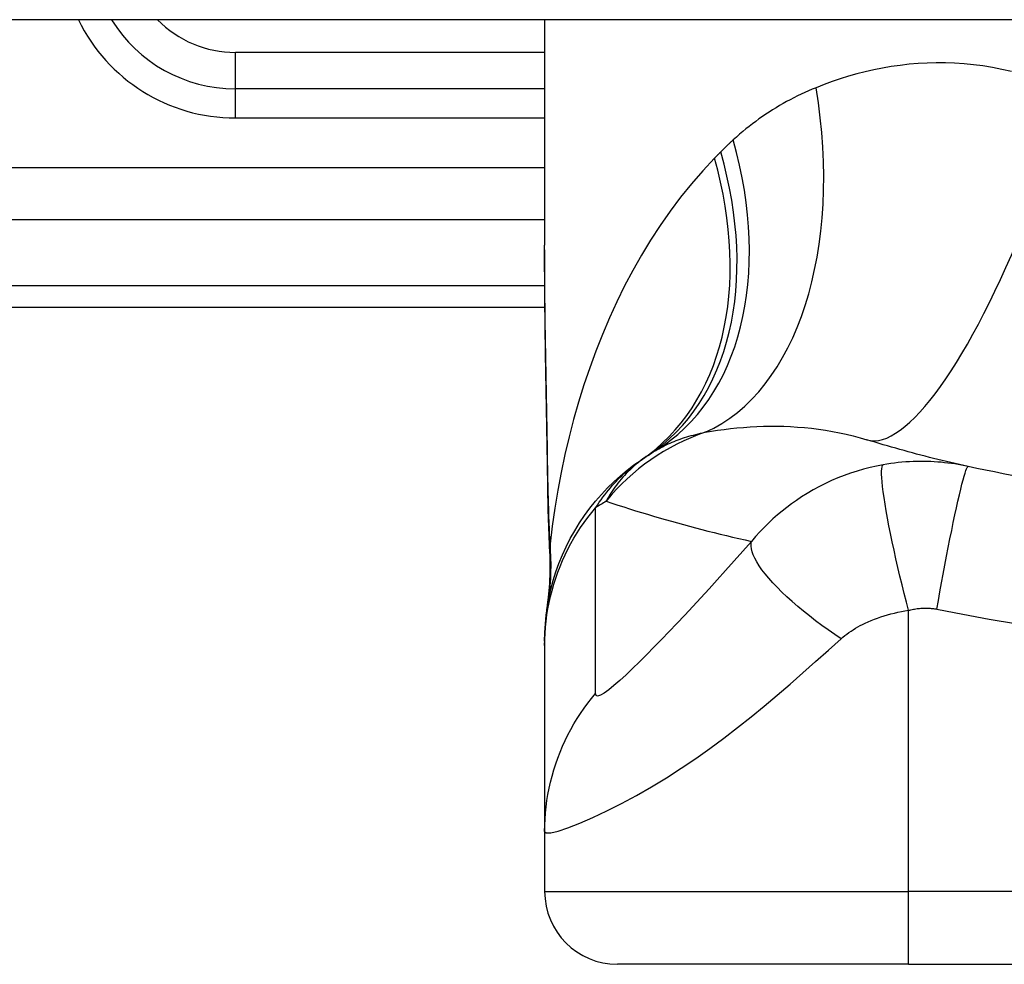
# Model space of a CAD drawing. Header units: inches. Extents: x 14 to 456, y 41 to 215.
# Tile 206 of 256: x 104.681 to 105.214, y 213.002 to 213.513. Entities that reach past the tile are written whole.
import ezdxf

# ---------------------------------------------------------------- set-up
doc = ezdxf.new("R2010")
doc.units = ezdxf.units.IN
doc.header["$MEASUREMENT"] = 0
doc.layers.add('Visible Edges(ANSI)', color=7, linetype='Continuous', lineweight=25)
doc.layers.add('Visible Tangent Edges(ANSI)', color=7, linetype='Continuous', lineweight=25)

msp = doc.modelspace()

# ---------------------------------------------------------------- linework, layer by layer
at = {"layer": 'Visible Edges(ANSI)'}
for p, q in [((109.5002228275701, 213.5133270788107), (61.89522282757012, 213.513327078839)), ((104.9653645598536, 213.513327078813), (104.9653645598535, 213.3913785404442)), ((104.9653645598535, 213.4759176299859), (104.7980417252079, 213.475917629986)), ((104.601191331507, 213.3578073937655), (104.9655524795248, 213.3578073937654)), ((104.9653646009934, 213.1771994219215), (104.9653646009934, 213.1747780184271)), ((104.9653646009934, 213.1747780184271), (104.9653646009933, 213.0743523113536)), ((104.9653645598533, 213.0743523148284), (104.9653645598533, 213.0418152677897)), ((105.162214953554, 213.0024451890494), (105.0047346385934, 213.0024451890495)), ((105.162214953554, 213.0024451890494), (105.5362307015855, 213.0024451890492))]:
    msp.add_line(p, q, dxfattribs=at)
at = {"layer": 'Visible Edges(ANSI)', "flags": 128}
for points in [[(104.9668249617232, 213.2728026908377), (104.9663425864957, 213.3029766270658), (104.9658687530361, 213.3328642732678), (104.9655080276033, 213.3623650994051), (104.9653646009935, 213.3913785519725)], [(105.1944803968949, 213.2716733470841), (105.1921215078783, 213.2721956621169), (105.1897693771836, 213.2727252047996), (105.1874240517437, 213.2732618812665), (105.1850854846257, 213.2738057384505), (105.1827536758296, 213.2743566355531), (105.1804285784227, 213.2749146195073), (105.1781102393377, 213.27547964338), (105.1757986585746, 213.2760517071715), (105.1734937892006, 213.2766307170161), (105.171195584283, 213.2772166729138), (105.1689041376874, 213.2778095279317), (105.166619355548, 213.2784093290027), (105.1643412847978, 213.2790159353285), (105.162069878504, 213.2796294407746), (105.1598051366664, 213.2802497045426), (105.1575471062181, 213.2808767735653), (105.1552956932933, 213.2815106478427), (105.1530509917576, 213.2821512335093), (105.1508129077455, 213.2827985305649), (105.1485815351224, 213.283452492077), (105.146356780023, 213.2841131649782), (105.1441386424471, 213.2847804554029), (105.1419271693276, 213.2854543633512), (105.1397223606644, 213.2861348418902)], [(104.9653646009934, 213.1771994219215), (104.965455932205, 213.1818439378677), (104.9657332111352, 213.1865233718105), (104.966200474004, 213.1912267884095), (104.9668612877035, 213.1959429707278), (104.967718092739, 213.2006602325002), (104.9687723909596, 213.2053664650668), (104.9700248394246, 213.2100494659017), (104.9714749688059, 213.2146968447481), (104.9731212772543, 213.2192961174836), (104.9749614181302, 213.2238350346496), (104.9769918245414, 213.2283013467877), (104.9792079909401, 213.2326832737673), (104.9816042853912, 213.2369692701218), (104.9841744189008, 213.2411484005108), (104.9869110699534, 213.2452102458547), (104.9898059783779, 213.2491451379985), (104.9928505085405, 213.2529441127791), (104.9960348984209, 213.2565990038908), (104.9993493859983, 213.2601025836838), (105.0027831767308, 213.2634484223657), (105.0063256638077, 213.2666312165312), (105.0099656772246, 213.2696463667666), (105.0136919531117, 213.2724904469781), (105.0174931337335, 213.2751608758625)], [(104.9681665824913, 213.2246988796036), (104.9673257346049, 213.2484977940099), (104.9668249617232, 213.2728026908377)], [(105.2182037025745, 213.2668969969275), (105.2134400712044, 213.2677873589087), (105.2086847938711, 213.2687103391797), (105.2039382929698, 213.2696658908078), (105.1992009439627, 213.2706541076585), (105.1944803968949, 213.2716733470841)], [(104.9681665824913, 213.2246988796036), (104.9681182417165, 213.2095230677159), (104.9666242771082, 213.1944035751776)]]:
    msp.add_lwpolyline(points, dxfattribs=at)
at = {"layer": 'Visible Edges(ANSI)'}
for centre, radius, start, end in [((104.7980417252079, 213.5546577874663), 0.0787401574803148, 211.6615115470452, 269.9999999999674), ((105.0865216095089, 213.1792345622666), 0.1181102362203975, 121.3000677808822, 123.5208159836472), ((105.3492228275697, 212.7826494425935), 0.59381149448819, 123.5208159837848, 123.9621279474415), ((105.0047346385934, 213.0418152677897), 0.0393700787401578, 180, 269.9999999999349)]:
    msp.add_arc(centre, radius, start, end, dxfattribs=at)
at = {"layer": 'Visible Tangent Edges(ANSI)'}
for p, q in [((104.7980417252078, 213.4759176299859), (104.7980417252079, 213.495602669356)), ((104.9653645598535, 213.4956026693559), (104.7980417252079, 213.495602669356)), ((104.7980417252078, 213.4601695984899), (104.7980417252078, 213.4759176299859)), ((104.7980417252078, 213.4601695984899), (104.9653645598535, 213.4601695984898)), ((104.9653645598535, 213.4331701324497), (104.3752721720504, 213.4331701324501)), ((104.4213050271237, 213.4053312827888), (104.9653645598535, 213.4053312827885)), ((104.9654501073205, 213.3693386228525), (104.601191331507, 213.3693386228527)), ((105.162214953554, 213.0418152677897), (105.1622149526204, 213.1938944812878)), ((104.9653645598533, 213.0418152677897), (105.162214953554, 213.0418152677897)), ((105.5362307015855, 213.0418152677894), (105.162214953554, 213.0418152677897)), ((105.162214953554, 213.0024451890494), (105.162214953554, 213.0418152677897))]:
    msp.add_line(p, q, dxfattribs=at)
at = {"layer": 'Visible Tangent Edges(ANSI)', "flags": 128}
for points in [[(105.2179381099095, 213.4852900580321), (105.212760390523, 213.4864774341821), (105.2075949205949, 213.4874872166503), (105.2024475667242, 213.4883220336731), (105.1973271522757, 213.4889851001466), (105.1922403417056, 213.4894808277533), (105.1871884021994, 213.4898136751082), (105.1821725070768, 213.489988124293), (105.177193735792, 213.4900086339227), (105.1722534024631, 213.4898796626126), (105.1673526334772, 213.4896056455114), (105.1624926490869, 213.4891910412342), (105.157674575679, 213.4886403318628), (105.1528995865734, 213.4879572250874), (105.1481694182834, 213.4871454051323), (105.1434862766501, 213.4862094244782), (105.1388524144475, 213.4851538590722), (105.1342700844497, 213.4839832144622), (105.1297414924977, 213.4827020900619), (105.1252688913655, 213.4813150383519), (105.1208544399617, 213.4798265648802), (105.1165004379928, 213.4782412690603), (105.1122090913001, 213.4765636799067)], [(105.1122090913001, 213.4765636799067), (105.1101683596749, 213.4757216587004), (105.1081413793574, 213.4748514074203), (105.1061283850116, 213.4739528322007), (105.1041297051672, 213.4730259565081), (105.1021455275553, 213.4720706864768), (105.1001760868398, 213.471086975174), (105.0982217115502, 213.470074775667), (105.096282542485, 213.4690340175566), (105.0943586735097, 213.4679645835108), (105.0924501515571, 213.4668662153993), (105.09055702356, 213.4657387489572), (105.0886793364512, 213.4645819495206), (105.0868172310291, 213.463395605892), (105.0849707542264, 213.4621795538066), (105.0831399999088, 213.4609335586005), (105.0813251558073, 213.4596574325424), (105.0795265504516, 213.4583511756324), (105.077744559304, 213.4570146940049), (105.07597927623, 213.4556478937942), (105.0742309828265, 213.4542506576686), (105.0724999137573, 213.4528228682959), (105.070786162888, 213.4513644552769), (105.0690900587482, 213.4498752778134), (105.0674117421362, 213.448355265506)], [(105.0674117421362, 213.448355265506), (105.0671227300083, 213.4480889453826), (105.0668341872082, 213.4478220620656), (105.0665460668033, 213.4475546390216), (105.0662584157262, 213.447286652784), (105.0659711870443, 213.447018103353), (105.0656844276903, 213.4467489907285), (105.0653981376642, 213.4464793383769), (105.0651122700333, 213.4462091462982), (105.0648268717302, 213.445938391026), (105.0645418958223, 213.4456670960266), (105.0642573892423, 213.4453952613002), (105.0639733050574, 213.4451228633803), (105.0636896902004, 213.4448499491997), (105.0634065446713, 213.4445764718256), (105.0631238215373, 213.4443024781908), (105.0628415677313, 213.4440279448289), (105.0625597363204, 213.4437528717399), (105.0622783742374, 213.4434772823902), (105.0619974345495, 213.443201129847), (105.0617170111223, 213.4429244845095), (105.0614369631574, 213.4426472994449), (105.0611574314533, 213.4423695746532), (105.0608783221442, 213.4420913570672), (105.0605996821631, 213.4418125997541)], [(105.0605996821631, 213.4418125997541), (105.0604591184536, 213.4416717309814), (105.0603186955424, 213.4415308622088), (105.0601784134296, 213.4413899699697), (105.060038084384, 213.4412490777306), (105.0598979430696, 213.4411081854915), (105.0597578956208, 213.4409672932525), (105.0596179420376, 213.440826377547), (105.0594780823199, 213.4406854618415), (105.0593382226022, 213.4405445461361), (105.0591985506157, 213.4404036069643), (105.0590588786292, 213.4402626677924), (105.0589193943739, 213.4401217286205), (105.0587800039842, 213.4399807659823), (105.0586406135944, 213.4398398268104), (105.0585014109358, 213.4396988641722), (105.0583622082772, 213.4395578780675), (105.0582230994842, 213.4394169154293), (105.0580841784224, 213.4392759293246), (105.0579452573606, 213.4391349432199), (105.0578065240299, 213.4389939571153), (105.0576677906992, 213.4388529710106), (105.0575291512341, 213.4387119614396), (105.0573906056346, 213.4385709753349), (105.0572522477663, 213.4384299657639)], [(105.0572522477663, 213.4384299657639), (105.0508700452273, 213.4316607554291), (105.0447325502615, 213.4246215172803), (105.0388395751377, 213.417331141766), (105.033190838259, 213.4098084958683), (105.0277860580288, 213.4020716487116), (105.022624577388, 213.3941385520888), (105.0177057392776, 213.3860270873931), (105.0130286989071, 213.3777547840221), (105.0085836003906, 213.3693229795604), (105.0043647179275, 213.3607356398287), (105.0003705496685, 213.3520026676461), (104.9965996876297, 213.3431342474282), (104.9930506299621, 213.3341404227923), (104.9897218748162, 213.3250311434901), (104.9866119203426, 213.3158165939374), (104.9837194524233, 213.3065068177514), (104.9810440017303, 213.2971119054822), (104.9785842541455, 213.2876413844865), (104.9763388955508, 213.2781047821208), (104.9743067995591, 213.268511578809), (104.9724865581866, 213.2588713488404), (104.9708769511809, 213.2491935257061), (104.9694766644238, 213.2394876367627), (104.9682843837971, 213.2297631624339)], [(104.9669869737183, 213.2733901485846), (104.9669022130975, 213.278419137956), (104.966815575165, 213.2834419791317), (104.9667275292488, 213.2884576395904), (104.9666383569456, 213.293465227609), (104.9665485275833, 213.2984638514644), (104.9664583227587, 213.3034532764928), (104.9663683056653, 213.3084333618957), (104.9662788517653, 213.3134039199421), (104.9661905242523, 213.3183646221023), (104.9661038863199, 213.3233152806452), (104.9660193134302, 213.3282556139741), (104.9659374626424, 213.3331853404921), (104.9658588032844, 213.3381042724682), (104.9657837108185, 213.3430120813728), (104.9657127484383, 213.3479085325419), (104.9656466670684, 213.3527928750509), (104.965585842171, 213.3576643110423), (104.9655310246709, 213.3625225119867), (104.9654829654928, 213.3673671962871), (104.9654421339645, 213.3721981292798), (104.9654091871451, 213.377014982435), (104.9653848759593, 213.381817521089), (104.9653697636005, 213.3866054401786), (104.9653645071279, 213.3913785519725)], [(105.0522133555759, 213.290181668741), (105.0555648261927, 213.2907473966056), (105.0589590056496, 213.2912678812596), (105.062393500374, 213.2917404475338), (105.0658657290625, 213.2921625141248), (105.0693733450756, 213.2925314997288), (105.0729138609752, 213.292844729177), (105.0764847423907, 213.2930996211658), (105.0800836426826, 213.2932935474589), (105.0837081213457, 213.2934239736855), (105.0873567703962, 213.2934888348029), (105.0910283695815, 213.2934855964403), (105.094721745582, 213.2934115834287), (105.0984355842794, 213.2932641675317), (105.102168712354, 213.2930406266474), (105.1059198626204, 213.2927383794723), (105.1096877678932, 213.2923547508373), (105.1134685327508, 213.291887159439), (105.1172529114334, 213.2913336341), (105.1210352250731, 213.2906928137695), (105.1248098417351, 213.2899632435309), (105.1285712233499, 213.2891434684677), (105.1323137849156, 213.2882324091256), (105.1360325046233, 213.2872296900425), (105.1397223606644, 213.2861348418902)], [(105.0251609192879, 213.2801548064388), (105.0261154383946, 213.2807240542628), (105.0270846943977, 213.2812801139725), (105.0280688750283, 213.2818229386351), (105.029067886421, 213.2823526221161), (105.0300820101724, 213.2828690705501), (105.0311110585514, 213.2833722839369), (105.0321551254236, 213.2838622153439), (105.0332143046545, 213.2843389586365), (105.0342885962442, 213.2848023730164), (105.0353779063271, 213.2852525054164), (105.0364822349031, 213.2856893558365), (105.0376014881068, 213.2861129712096), (105.0387358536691, 213.2865234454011), (105.0398854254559, 213.2869207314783), (105.0410501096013, 213.2873050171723), (105.0422299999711, 213.2876762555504), (105.0434251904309, 213.2880344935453), (105.0446356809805, 213.2883798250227), (105.0458613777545, 213.2887122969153), (105.0471021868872, 213.2890318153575), (105.0483579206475, 213.2893385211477), (105.0496284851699, 213.2896323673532), (105.0509135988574, 213.2899134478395), (105.0522133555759, 213.290181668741)], [(104.9929336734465, 213.2493311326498), (104.9939219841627, 213.2508416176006), (104.9949144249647, 213.2523050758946), (104.995910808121, 213.2537229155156), (104.9969107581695, 213.2550965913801), (104.9979141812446, 213.2564276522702), (104.998920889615, 213.2577175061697), (104.999930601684, 213.258967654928), (105.0009431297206, 213.2601795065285), (105.0019582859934, 213.261354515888), (105.0029758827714, 213.2624935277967), (105.0039959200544, 213.2635974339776), (105.0050183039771, 213.2646671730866), (105.0060430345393, 213.2657035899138), (105.0070701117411, 213.266707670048), (105.0080993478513, 213.2676802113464), (105.0091308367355, 213.2686221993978), (105.010164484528, 213.2695344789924), (105.0112010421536, 213.2704184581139), (105.0122409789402, 213.2712748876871), (105.0132843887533, 213.2721042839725), (105.014331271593, 213.2729070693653), (105.0153816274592, 213.273683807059), (105.0164355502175, 213.2744349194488), (105.0174931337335, 213.2751608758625)], [(105.0212963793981, 213.2777013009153), (105.0199311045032, 213.2767748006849), (105.018611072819, 213.2758349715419), (105.0173351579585, 213.2748825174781), (105.0161017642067, 213.2739180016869), (105.0149097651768, 213.2729420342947), (105.0137578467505, 213.2719552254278), (105.0126445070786, 213.2709581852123), (105.0115685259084, 213.2699515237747), (105.0105285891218, 213.2689358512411), (105.0095232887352, 213.267911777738), (105.0085514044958, 213.2668798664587), (105.0076118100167, 213.265840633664), (105.0067038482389, 213.2647943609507), (105.0058268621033, 213.2637412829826), (105.0049800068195, 213.2626817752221), (105.0041627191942, 213.261616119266), (105.0033742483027, 213.2605446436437), (105.0026138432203, 213.2594675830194), (105.001880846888, 213.2583852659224), (105.0011746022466, 213.2572980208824), (105.0004942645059, 213.256206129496), (104.9998391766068, 213.2551099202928), (104.9992086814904, 213.2540096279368), (104.9986020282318, 213.2529056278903)], [(104.9668249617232, 213.2728026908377), (104.9668248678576, 213.272827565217), (104.9668254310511, 213.2728523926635), (104.9668265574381, 213.2728771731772), (104.9668283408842, 213.272901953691), (104.9668306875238, 213.2729266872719), (104.9668336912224, 213.27295137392), (104.9668372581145, 213.2729760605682), (104.9668414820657, 213.2730007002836), (104.9668462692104, 213.2730252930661), (104.9668516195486, 213.2730498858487), (104.9668575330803, 213.2730744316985), (104.9668641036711, 213.2730989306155), (104.9668711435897, 213.2731233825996), (104.9668788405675, 213.2731478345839), (104.9668871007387, 213.2731722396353), (104.9668959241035, 213.2731965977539), (104.9669054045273, 213.2732209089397), (104.966915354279, 213.2732452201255), (104.9669258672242, 213.2732694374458), (104.9669370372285, 213.273293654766), (104.9669486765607, 213.2733178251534), (104.9669608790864, 213.2733419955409), (104.9669736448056, 213.2733660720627), (104.9669869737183, 213.2733901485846)], [(104.9682843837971, 213.2297631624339), (104.9682033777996, 213.2315415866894), (104.9681252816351, 213.233324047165), (104.9680498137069, 213.235110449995), (104.9679769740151, 213.2369007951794), (104.9679066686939, 213.2386948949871), (104.967838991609, 213.2404927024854), (104.9677736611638, 213.2422941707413), (104.9677107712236, 213.2440991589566), (104.967650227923, 213.2459075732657), (104.9675919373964, 213.2477194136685), (104.9675358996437, 213.2495344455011), (104.967482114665, 213.2513527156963), (104.9674303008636, 213.2531740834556), (104.9673806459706, 213.2549984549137), (104.9673329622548, 213.2568258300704), (104.9672872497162, 213.2586559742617), (104.9672435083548, 213.2604888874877), (104.9672015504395, 213.2623243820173), (104.9671614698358, 213.2641625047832), (104.9671231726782, 213.2660031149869), (104.9670865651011, 213.2678462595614), (104.9670517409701, 213.2696917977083), (104.967018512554, 213.2715397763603), (104.9669869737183, 213.2733901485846)], [(105.148475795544, 213.2725986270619), (105.1449442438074, 213.2719166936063), (105.1414147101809, 213.2711237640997), (105.1378905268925, 213.2702186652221), (105.134380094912, 213.2692020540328), (105.1308924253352, 213.2680752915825), (105.1274351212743, 213.2668401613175), (105.1240067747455, 213.2654953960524), (105.1206127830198, 213.264042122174), (105.1172710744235, 213.2624880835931), (105.1139776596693, 213.2608316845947), (105.1106726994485, 213.2590387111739), (105.1073828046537, 213.2571169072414), (105.1043389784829, 213.2552115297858), (105.101581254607, 213.2533742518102), (105.0989317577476, 213.2515030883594), (105.0963353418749, 213.2495619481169), (105.0937881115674, 213.2475478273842), (105.0912864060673, 213.2454575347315), (105.08882947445, 213.243288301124), (105.086417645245, 213.2410375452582), (105.0840512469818, 213.2387026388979), (105.0817306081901, 213.2362810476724), (105.0794565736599, 213.2337702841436), (105.0772317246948, 213.2311680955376)], [(105.1622149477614, 213.1938944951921), (105.1610538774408, 213.198389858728), (105.1598947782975, 213.2029739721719), (105.1587449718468, 213.2076243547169), (105.1576122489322, 213.2123157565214), (105.1565046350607, 213.2170204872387), (105.1554306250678, 213.2217089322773), (105.1543985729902, 213.2263496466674), (105.1534168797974, 213.2309103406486), (105.1524935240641, 213.2353582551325), (105.1516360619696, 213.2396609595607), (105.1508513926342, 213.2437872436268), (105.1501455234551, 213.2477075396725), (105.1495233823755, 213.2513948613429), (105.1489889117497, 213.2548253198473), (105.1485447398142, 213.2579787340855), (105.1481923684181, 213.2608387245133), (105.14793193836, 213.2633934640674), (105.1477625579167, 213.2656352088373), (105.147682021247, 213.2675606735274), (105.1476872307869, 213.2691707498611), (105.1477741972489, 213.2704699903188), (105.147938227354, 213.2714665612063), (105.1481740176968, 213.2721715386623), (105.148475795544, 213.2725986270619)], [(105.1944803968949, 213.2716733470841), (105.1926778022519, 213.2720544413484), (105.1908680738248, 213.272407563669), (105.189050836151, 213.272732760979), (105.1872265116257, 213.2730297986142), (105.1853953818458, 213.2732985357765), (105.1835577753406, 213.2735388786), (105.1817137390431, 213.2737506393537), (105.1798628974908, 213.2739337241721), (105.1780051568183, 213.2740879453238), (105.1761452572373, 213.2742128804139), (105.1742862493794, 213.2743083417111), (105.1724164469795, 213.2743747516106), (105.1705279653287, 213.2744117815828), (105.1686231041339, 213.2744185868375), (105.1667042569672, 213.2743946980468), (105.1647601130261, 213.2743385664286), (105.1627680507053, 213.2742473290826), (105.1607198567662, 213.2741184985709), (105.1586705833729, 213.2739540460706), (105.1566615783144, 213.2737581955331), (105.1546492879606, 213.2735270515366), (105.1526107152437, 213.2732572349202), (105.150549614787, 213.2729477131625), (105.148475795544, 213.2725986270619)], [(105.1775463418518, 213.1945571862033), (105.178368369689, 213.1991906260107), (105.1792183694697, 213.2039122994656), (105.1800927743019, 213.2086973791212), (105.1809872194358, 213.2135180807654), (105.1818968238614, 213.2183437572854), (105.1828161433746, 213.2231415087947), (105.1837392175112, 213.2278766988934), (105.1846597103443, 213.2325136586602), (105.1855710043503, 213.2370162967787), (105.1864663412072, 213.2413491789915), (105.1873390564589, 213.2454782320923), (105.18818267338, 213.2493717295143), (105.1889909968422, 213.2530009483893), (105.1897583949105, 213.2563408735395), (105.190479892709, 213.2593709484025), (105.1911512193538, 213.2620753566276), (105.1917689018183, 213.2644431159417), (105.192330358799, 213.2664684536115), (105.1928339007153, 213.2681503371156), (105.1932786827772, 213.2694924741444), (105.1936646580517, 213.270502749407), (105.1939925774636, 213.2711927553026), (105.1942638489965, 213.2715771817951), (105.1944803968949, 213.2716733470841)], [(104.9653646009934, 213.1747780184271), (104.9654126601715, 213.1780908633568), (104.9655577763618, 213.1814163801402), (104.9658010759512, 213.1847503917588), (104.9661434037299, 213.1880888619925), (104.9665853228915, 213.1914274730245), (104.9671273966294, 213.1947620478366), (104.9677696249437, 213.1980881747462), (104.9685119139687, 213.2014015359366), (104.9693539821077, 213.2046978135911), (104.9702950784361, 213.20797264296), (104.9713343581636, 213.2112217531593), (104.9724706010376, 213.2144408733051), (104.97370249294, 213.2176258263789), (104.9750283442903, 213.220772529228), (104.9764462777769, 213.2238769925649), (104.9779541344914, 213.226935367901), (104.9795495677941, 213.2299439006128), (104.9812301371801, 213.2328990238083), (104.9829929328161, 213.2357973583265), (104.9848351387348, 213.2386357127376), (104.9867536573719, 213.2414109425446), (104.988745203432, 213.2441203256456), (104.9908063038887, 213.2467611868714), (104.9929336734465, 213.2493311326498)], [(104.9929012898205, 213.1488179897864), (104.9929336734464, 213.1530296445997), (104.9929336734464, 213.1572199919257), (104.9929336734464, 213.161415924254), (104.9929336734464, 213.1656009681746), (104.9929336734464, 213.1697833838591), (104.9929336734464, 213.1739686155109), (104.9929336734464, 213.1781548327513), (104.9929336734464, 213.1823406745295), (104.9929336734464, 213.1865260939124), (104.9929336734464, 213.190711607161), (104.9929336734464, 213.1948972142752), (104.9929336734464, 213.1990828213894), (104.9929336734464, 213.2032684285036), (104.9929336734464, 213.2074540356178), (104.9929336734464, 213.2116396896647), (104.9929336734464, 213.2158252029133), (104.9929336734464, 213.2200104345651), (104.9929336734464, 213.2241962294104), (104.9929336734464, 213.2283829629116), (104.9929336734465, 213.2325686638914), (104.9929336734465, 213.2367506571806), (104.9929336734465, 213.2409342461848), (104.9929336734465, 213.2451321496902), (104.9929336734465, 213.2493311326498)], [(104.9986020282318, 213.2529056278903), (105.001761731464, 213.2518566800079), (105.0049314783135, 213.2508199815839), (105.0081110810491, 213.2497954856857), (105.0113008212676, 213.2487833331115), (105.0145004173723, 213.2477834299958), (105.0177101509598, 213.2467959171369), (105.0209300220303, 213.2458207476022), (105.0241598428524, 213.2448580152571), (105.0273998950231, 213.2439076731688), (105.030649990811, 213.2429698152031), (105.0339103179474, 213.2420444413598), (105.0371808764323, 213.2411315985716), (105.0404615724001, 213.2402313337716), (105.0437524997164, 213.2393436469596), (105.0470536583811, 213.2384685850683), (105.0503651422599, 213.2376061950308), (105.0536869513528, 213.2367564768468), (105.0570191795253, 213.2359194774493), (105.060361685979, 213.2350953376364), (105.063714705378, 213.2342840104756), (105.0670781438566, 213.2334855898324), (105.0704521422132, 213.2327000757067), (105.073836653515, 213.2319275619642), (105.0772317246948, 213.2311680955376)], [(104.968187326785, 213.2267873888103), (104.9681818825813, 213.2267008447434), (104.9681769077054, 213.226614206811), (104.9681723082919, 213.2265275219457), (104.9681680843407, 213.2264408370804), (104.9681643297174, 213.2263540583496), (104.9681608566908, 213.2262672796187), (104.9681578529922, 213.226180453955), (104.9681552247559, 213.2260935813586), (104.9681529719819, 213.2260066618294), (104.9681511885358, 213.2259196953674), (104.9681496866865, 213.2258327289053), (104.9681486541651, 213.2257456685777), (104.968147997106, 213.2256586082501), (104.9681477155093, 213.2255715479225), (104.9681479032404, 213.2254843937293), (104.968148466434, 213.2253972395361), (104.9681494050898, 213.2253100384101), (104.9681507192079, 213.2252227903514), (104.9681524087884, 213.2251355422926), (104.9681545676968, 213.2250482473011), (104.9681571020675, 213.2249609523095), (104.9681600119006, 213.2248736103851), (104.968163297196, 213.224786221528), (104.9681670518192, 213.2246988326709)], [(104.9682843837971, 213.2297631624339), (104.9682802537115, 213.2295882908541), (104.9682761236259, 213.2294173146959), (104.9682720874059, 213.2292502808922), (104.9682680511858, 213.2290872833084), (104.9682640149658, 213.2289284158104), (104.9682599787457, 213.2287737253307), (104.9682559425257, 213.228623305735), (104.9682519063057, 213.2284772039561), (104.9682479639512, 213.2283355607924), (104.9682439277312, 213.2281984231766), (104.9682399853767, 213.2280657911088), (104.9682359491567, 213.2279378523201), (104.9682320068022, 213.2278145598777), (104.9682279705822, 213.22769605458), (104.9682240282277, 213.2275823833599), (104.9682199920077, 213.2274735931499), (104.9682159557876, 213.2273697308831), (104.9682119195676, 213.2272709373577), (104.9682078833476, 213.2271772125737), (104.9682038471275, 213.2270886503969), (104.9681997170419, 213.2270052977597), (104.9681955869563, 213.2269272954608), (104.9681914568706, 213.2268546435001), (104.968187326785, 213.2267873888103)], [(105.0772317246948, 213.2311680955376), (105.0725561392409, 213.2258532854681), (105.0678817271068, 213.2205834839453), (105.0632839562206, 213.2154447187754), (105.0587541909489, 213.2104246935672), (105.0542759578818, 213.2055023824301), (105.0498418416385, 213.2006684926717), (105.045458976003, 213.1959307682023), (105.0411354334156, 213.1912982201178), (105.0368753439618, 213.1867763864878), (105.032681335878, 213.1823693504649), (105.0285580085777, 213.178084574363), (105.024513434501, 213.1739340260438), (105.020557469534, 213.1699327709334), (105.0167056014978, 213.1661038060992), (105.0129760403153, 213.1624738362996), (105.0093973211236, 213.1590827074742), (105.006004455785, 213.1559789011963), (105.0028499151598, 213.153230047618), (104.9999955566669, 213.1509144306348), (104.9975159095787, 213.1491223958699), (104.9955027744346, 213.1479578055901), (104.9940291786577, 213.1474919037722), (104.9931517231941, 213.1477747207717), (104.9929012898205, 213.1488179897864)], [(105.1257518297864, 213.1784859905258), (105.1222698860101, 213.1808411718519), (105.1188015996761, 213.1832614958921), (105.1153638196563, 213.1857388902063), (105.1119742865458, 213.1882641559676), (105.108651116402, 213.1908271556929), (105.1054128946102, 213.1934168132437), (105.1022781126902, 213.1960213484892), (105.0992650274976, 213.1986283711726), (105.0963912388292, 213.2012249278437), (105.0936734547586, 213.2037980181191), (105.0911272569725, 213.2063344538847), (105.0887664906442, 213.2088213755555), (105.086603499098, 213.2112462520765), (105.0846485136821, 213.2135971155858), (105.0829096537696, 213.2158629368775), (105.0813928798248, 213.2180335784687), (105.0801017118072, 213.2201000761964), (105.0790375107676, 213.2220546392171), (105.0781994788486, 213.223890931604), (105.077584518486, 213.225603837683), (105.0771877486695, 213.2271896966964), (105.0770024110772, 213.2286461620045), (105.0770202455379, 213.2299722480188), (105.0772317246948, 213.2311680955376)], [(105.1622149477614, 213.1938944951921), (105.1628873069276, 213.1940630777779), (105.1635577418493, 213.1942179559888), (105.1642228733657, 213.1943589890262), (105.1648813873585, 213.1944864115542), (105.1655407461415, 213.1946012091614), (105.1662152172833, 213.1947046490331), (105.1668911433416, 213.1947952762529), (105.1675503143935, 213.1948724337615), (105.1681952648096, 213.194936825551), (105.1688333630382, 213.1949893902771), (105.1694682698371, 213.1950305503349), (105.1700990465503, 213.1950603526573), (105.1707248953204, 213.1950791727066), (105.1713483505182, 213.1950869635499), (105.1719732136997, 213.1950835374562), (105.172598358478, 213.1950689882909), (105.1732222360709, 213.1950434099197), (105.1738446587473, 213.1950068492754), (105.1744657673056, 213.1949592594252), (105.1750854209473, 213.1949006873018), (105.1757034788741, 213.1948311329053), (105.1763198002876, 213.1947506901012), (105.1769340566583, 213.1946594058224), (105.1775463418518, 213.1945571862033)], [(105.1257518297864, 213.1784859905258), (105.126758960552, 213.1793606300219), (105.1278026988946, 213.1802142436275), (105.1288816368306, 213.1810468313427), (105.1299952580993, 213.1818585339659), (105.1311434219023, 213.1826496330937), (105.13232579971, 213.1834203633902), (105.1335422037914, 213.1841708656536), (105.1347929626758, 213.1849015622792), (105.1360799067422, 213.1856128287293), (105.1374050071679, 213.1863052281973), (105.1387979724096, 213.1869893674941), (105.140354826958, 213.187696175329), (105.1420545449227, 213.1884098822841), (105.1437724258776, 213.189085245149), (105.1454936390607, 213.1897191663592), (105.1472503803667, 213.1903217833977), (105.1490445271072, 213.1908929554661), (105.150866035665, 213.1914299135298), (105.152711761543, 213.1919316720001), (105.154581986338, 213.1923982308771), (105.1564723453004, 213.1928285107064), (105.1583774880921, 213.193221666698), (105.160292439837, 213.1935769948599), (105.1622149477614, 213.1938944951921)], [(105.1775463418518, 213.1945571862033), (105.1916878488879, 213.1918084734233), (105.2058462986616, 213.1891123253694), (105.2200528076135, 213.1866776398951)], [(104.9653646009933, 213.0743523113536), (104.9661906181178, 213.0735308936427), (104.9686685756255, 213.0735961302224), (104.9726613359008, 213.0745271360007), (104.9779581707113, 213.0762648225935), (104.9843055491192, 213.0787289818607), (104.9914083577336, 213.0818065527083), (104.9990232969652, 213.0853981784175), (105.0069522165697, 213.089416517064), (105.0150312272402, 213.0937847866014), (105.0231520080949, 213.0984455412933), (105.0312296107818, 213.1033497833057), (105.0392160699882, 213.108461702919), (105.0470737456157, 213.1137493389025), (105.054786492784, 213.1191885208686), (105.0623476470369, 213.1247580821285), (105.0697616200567, 213.130441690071), (105.0770415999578, 213.1362260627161), (105.0841988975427, 213.142096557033), (105.0912426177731, 213.1480351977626), (105.098185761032, 213.154025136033), (105.1050691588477, 213.1600665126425), (105.1119520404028, 213.1661713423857), (105.1188795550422, 213.1723429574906), (105.1257518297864, 213.1784859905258)], [(104.9653646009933, 213.0743523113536), (104.9654125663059, 213.077668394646), (104.9655575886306, 213.0809965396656), (104.9658006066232, 213.0843326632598), (104.966142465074, 213.0876726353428), (104.9665839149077, 213.0910122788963), (104.9671254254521, 213.0943471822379), (104.9677669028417, 213.0976731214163), (104.9685083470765, 213.1009856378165), (104.9693494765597, 213.1042804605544), (104.9702894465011, 213.1075532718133), (104.971327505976, 213.1107996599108), (104.9724625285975, 213.1140154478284), (104.9736930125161, 213.1171964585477), (104.9750173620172, 213.1203385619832), (104.9764336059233, 213.1234378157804), (104.9779397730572, 213.1264903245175), (104.9795334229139, 213.1294923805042), (104.981211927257, 213.132440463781), (104.9829726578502, 213.1353311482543), (104.9848127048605, 213.1381611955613), (104.9867288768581, 213.1409276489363), (104.9887179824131, 213.1436275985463), (104.9907766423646, 213.1462585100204), (104.9929012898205, 213.1488179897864)]]:
    msp.add_lwpolyline(points, dxfattribs=at)
at = {"layer": 'Visible Tangent Edges(ANSI)'}
for centre, radius, start, end in [((104.7980417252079, 213.5546577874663), 0.0944881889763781, 205.9391701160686, 269.9999999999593), ((104.7980417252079, 213.5546577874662), 0.0590551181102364, 224.4163076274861, 269.9999999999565), ((105.228501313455, 212.8820536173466), 0.4363311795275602, 121.7956840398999, 122.6756536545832)]:
    msp.add_arc(centre, radius, start, end, dxfattribs=at)
for centre, major_axis, ratio, start_param, end_param in [((104.9906635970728, 213.4765636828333), (0.0508294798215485, -0.1901747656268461), 0.6042411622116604, 0.0954496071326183, 1.410678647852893), ((104.9228932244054, 213.4483552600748), (0.1022677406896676, -0.1682004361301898), 0.6786015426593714, 8.378e-13, 1.179477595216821), ((104.9125877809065, 213.4418125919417), (0.1087086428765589, -0.1641112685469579), 0.689058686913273, 0, 1.14260139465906), ((104.9075236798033, 213.4384299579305), (0.109969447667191, -0.163269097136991), 0.6969087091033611, 0, 1.131926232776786), ((105.1981117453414, 213.4741262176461), (-0.0583894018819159, -0.1879913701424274), 0.249251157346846, 0, 1.285378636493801), ((105.0891431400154, 213.1783524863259), (-0.0374595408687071, -0.1120125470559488), 0.9920021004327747, 3.787136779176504, 4.348938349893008), ((104.7718734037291, 213.2230771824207), (0.1947508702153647, -0.0286736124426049), 0.9169404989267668, 0, 0.17972554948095), ((104.7729313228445, 213.2297631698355), (0.1940896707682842, -0.0328523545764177), 0.8025726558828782, 0, 0.2078554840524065)]:
    msp.add_ellipse(centre, major_axis=major_axis, ratio=ratio, start_param=start_param, end_param=end_param, dxfattribs=at)

doc.saveas('drawing.dxf')
